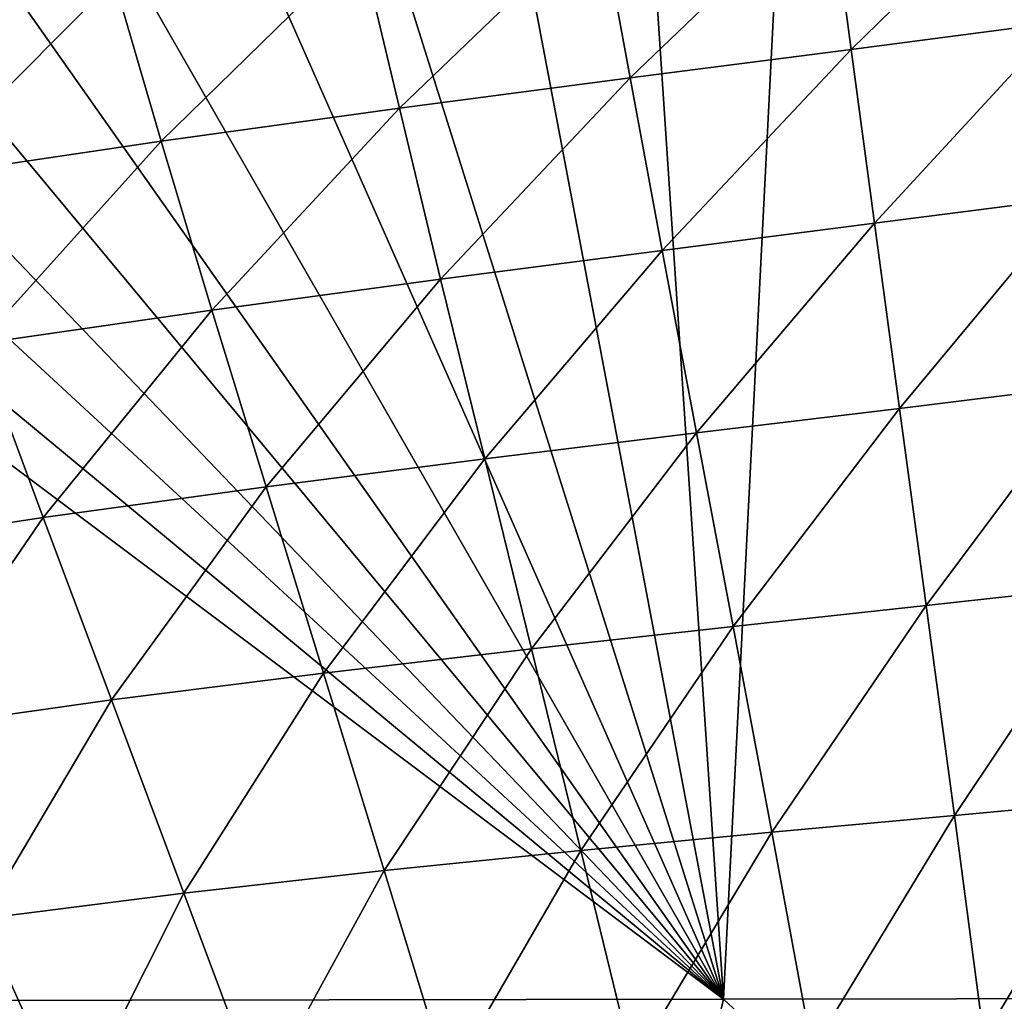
# Model space of a CAD drawing. Header units: metres. Extents: x -104 to 104, y -68 to 90.
# Tile 34 of 256: x -89.51 to -86.58, y 61.4 to 64.32. Entities that reach past the tile are written whole.
import ezdxf

# ---------------------------------------------------------------- set-up
doc = ezdxf.new("R2010")
doc.units = ezdxf.units.M
doc.layers.add('solid_FIT-BATH-153_SW0002', color=7, linetype='CONTINUOUS')

msp = doc.modelspace()

# ---------------------------------------------------------------- linework, layer by layer
at = {"layer": 'solid_FIT-BATH-153_SW0002'}
for points in [[(-87.794945, 67.090759, 16.368109), (-88.491005, 67.083565, 16.372898), (-87.416382, 61.410892, 16.429518)], [(-87.12825, 67.095657, 16.363617), (-87.794945, 67.090759, 16.368109), (-87.416382, 61.410892, 16.429518)], [(-87.12825, 67.095657, 16.363617), (-87.416382, 61.410892, 16.429518), (-79.796638, 61.421616, 16.370804)], [(-86.495682, 67.099045, 16.359432), (-87.12825, 67.095657, 16.363617), (-79.796638, 61.421616, 16.370804)], [(-89.197113, 67.070999, 16.377899), (-89.912704, 67.051979, 16.383133), (-87.416382, 61.410892, 16.429518)], [(-88.491005, 67.083565, 16.372898), (-89.197113, 67.070999, 16.377899), (-87.416382, 61.410892, 16.429518)], [(-89.912704, 67.051979, 16.383133), (-90.640015, 67.027451, 16.388609), (-87.416382, 61.410892, 16.429518)], [(-90.640015, 67.027451, 16.388609), (-91.349533, 66.996109, 16.394138), (-87.416382, 61.410892, 16.429518)], [(-91.349533, 66.996109, 16.394138), (-92.025299, 66.957542, 16.399611), (-87.416382, 61.410892, 16.429518)], [(-92.025299, 66.957542, 16.399611), (-92.67881, 66.912155, 16.405096), (-87.416382, 61.410892, 16.429518)], [(-92.67881, 66.912155, 16.405096), (-93.309914, 66.858833, 16.41061), (-87.416382, 61.410892, 16.429518)], [(-93.309914, 66.858833, 16.41061), (-93.918266, 66.797089, 16.416153), (-87.416382, 61.410892, 16.429518)], [(-93.918266, 66.797089, 16.416153), (-94.504074, 66.727371, 16.421719), (-87.416382, 61.410892, 16.429518)], [(-94.504074, 66.727371, 16.421719), (-95.036125, 61.398125, 16.499413), (-87.416382, 61.410892, 16.429518)], [(-87.036942, 64.233521, -18.501728), (-87.101715, 64.717545, -18.151209), (-86.459023, 64.797302, -18.137436)], [(-86.41729, 64.313904, -18.495241), (-87.036942, 64.233521, -18.501728), (-86.459023, 64.797302, -18.137436)], [(-87.693687, 64.148911, -18.503963), (-87.782715, 64.632614, -18.159929), (-87.101715, 64.717545, -18.151209)], [(-87.036942, 64.233521, -18.501728), (-87.693687, 64.148911, -18.503963), (-87.101715, 64.717545, -18.151209)], [(-88.37944, 64.058685, -18.502298), (-88.493782, 64.540924, -18.163811), (-87.782715, 64.632614, -18.159929)], [(-87.693687, 64.148911, -18.503963), (-88.37944, 64.058685, -18.502298), (-87.782715, 64.632614, -18.159929)], [(-89.086914, 63.961002, -18.496992), (-89.227432, 64.440544, -18.163074), (-88.493782, 64.540924, -18.163811)], [(-88.37944, 64.058685, -18.502298), (-89.086914, 63.961002, -18.496992), (-88.493782, 64.540924, -18.163811)], [(-89.809128, 63.853867, -18.488266), (-89.976501, 64.329414, -18.157949), (-89.227432, 64.440544, -18.163074)], [(-89.086914, 63.961002, -18.496992), (-89.809128, 63.853867, -18.488266), (-89.227432, 64.440544, -18.163074)], [(-86.967354, 63.716564, -18.803265), (-87.036942, 64.233521, -18.501728), (-86.41729, 64.313904, -18.495241)], [(-86.372375, 63.793648, -18.804533), (-86.967354, 63.716564, -18.803265), (-86.41729, 64.313904, -18.495241)], [(-87.598145, 63.635937, -18.798641), (-87.693687, 64.148911, -18.503963), (-87.036942, 64.233521, -18.501728)], [(-86.967354, 63.716564, -18.803265), (-87.598145, 63.635937, -18.798641), (-87.036942, 64.233521, -18.501728)], [(-88.256813, 63.550495, -18.791138), (-88.37944, 64.058685, -18.502298), (-87.693687, 64.148911, -18.503963)], [(-87.598145, 63.635937, -18.798641), (-88.256813, 63.550495, -18.791138), (-87.693687, 64.148911, -18.503963)], [(-88.936279, 63.458485, -18.781036), (-89.086914, 63.961002, -18.496992), (-88.37944, 64.058685, -18.502298)], [(-88.256813, 63.550495, -18.791138), (-88.936279, 63.458485, -18.781036), (-88.37944, 64.058685, -18.502298)], [(-89.62973, 63.35796, -18.768553), (-89.809128, 63.853867, -18.488266), (-89.086914, 63.961002, -18.496992)], [(-88.936279, 63.458485, -18.781036), (-89.62973, 63.35796, -18.768553), (-89.086914, 63.961002, -18.496992)], [(-86.892982, 63.166584, -19.061172), (-86.967354, 63.716564, -18.803265), (-86.372375, 63.793648, -18.804533)], [(-86.324318, 63.236301, -19.069912), (-86.892982, 63.166584, -19.061172), (-86.372375, 63.793648, -18.804533)], [(-87.496132, 63.0937, -19.049946), (-87.598145, 63.635937, -18.798641), (-86.967354, 63.716564, -18.803265)], [(-86.892982, 63.166584, -19.061172), (-87.496132, 63.0937, -19.049946), (-86.967354, 63.716564, -18.803265)], [(-88.125969, 63.016449, -19.036804), (-88.256813, 63.550495, -18.791138), (-87.598145, 63.635937, -18.798641)], [(-87.496132, 63.0937, -19.049946), (-88.125969, 63.016449, -19.036804), (-87.598145, 63.635937, -18.798641)], [(-88.775558, 62.933125, -19.022045), (-88.936279, 63.458485, -18.781036), (-88.256813, 63.550495, -18.791138)], [(-88.125969, 63.016449, -19.036804), (-88.775558, 62.933125, -19.022045), (-88.256813, 63.550495, -18.791138)], [(-89.438301, 62.841839, -19.005884), (-89.62973, 63.35796, -18.768553), (-88.936279, 63.458485, -18.781036)], [(-88.775558, 62.933125, -19.022045), (-89.438301, 62.841839, -19.005884), (-88.936279, 63.458485, -18.781036)], [(-89.438301, 62.841839, -19.005884), (-90.107597, 62.740711, -18.988525), (-89.62973, 63.35796, -18.768553)], [(-86.813919, 62.58094, -19.281059), (-86.892982, 63.166584, -19.061172), (-86.324318, 63.236301, -19.069912)], [(-86.273155, 62.640255, -19.296165), (-86.813919, 62.58094, -19.281059), (-86.324318, 63.236301, -19.069912)], [(-87.387756, 62.518639, -19.264145), (-87.496132, 63.0937, -19.049946), (-86.892982, 63.166584, -19.061172)], [(-86.813919, 62.58094, -19.281059), (-87.387756, 62.518639, -19.264145), (-86.892982, 63.166584, -19.061172)], [(-87.986961, 62.452183, -19.246059), (-88.125969, 63.016449, -19.036804), (-87.496132, 63.0937, -19.049946)], [(-87.387756, 62.518639, -19.264145), (-87.986961, 62.452183, -19.246059), (-87.496132, 63.0937, -19.049946)], [(-88.60479, 62.379917, -19.227135), (-88.775558, 62.933125, -19.022045), (-88.125969, 63.016449, -19.036804)], [(-87.986961, 62.452183, -19.246059), (-88.60479, 62.379917, -19.227135), (-88.125969, 63.016449, -19.036804)], [(-89.234848, 62.300003, -19.20759), (-89.438301, 62.841839, -19.005884), (-88.775558, 62.933125, -19.022045)], [(-88.60479, 62.379917, -19.227135), (-89.234848, 62.300003, -19.20759), (-88.775558, 62.933125, -19.022045)], [(-89.87072, 62.210613, -19.187643), (-90.107597, 62.740711, -18.988525), (-89.438301, 62.841839, -19.005884)], [(-89.234848, 62.300003, -19.20759), (-89.87072, 62.210613, -19.187643), (-89.438301, 62.841839, -19.005884)], [(-86.730293, 61.957123, -19.468054), (-86.813919, 62.58094, -19.281059), (-86.273155, 62.640255, -19.296165)], [(-86.219002, 62.004372, -19.487766), (-86.730293, 61.957123, -19.468054), (-86.273155, 62.640255, -19.296165)], [(-87.273155, 61.907005, -19.446896), (-87.387756, 62.518639, -19.264145), (-86.813919, 62.58094, -19.281059)], [(-86.730293, 61.957123, -19.468054), (-87.273155, 61.907005, -19.446896), (-86.813919, 62.58094, -19.281059)], [(-87.839966, 61.852898, -19.424982), (-87.986961, 62.452183, -19.246059), (-87.387756, 62.518639, -19.264145)], [(-87.273155, 61.907005, -19.446896), (-87.839966, 61.852898, -19.424982), (-87.387756, 62.518639, -19.264145)], [(-88.424164, 61.793194, -19.402681), (-88.60479, 62.379917, -19.227135), (-87.986961, 62.452183, -19.246059)], [(-87.839966, 61.852898, -19.424982), (-88.424164, 61.793194, -19.402681), (-87.986961, 62.452183, -19.246059)], [(-89.019539, 61.726116, -19.380249), (-89.234848, 62.300003, -19.20759), (-88.60479, 62.379917, -19.227135)], [(-88.424164, 61.793194, -19.402681), (-89.019539, 61.726116, -19.380249), (-88.60479, 62.379917, -19.227135)], [(-89.619896, 61.649891, -19.357939), (-89.87072, 62.210613, -19.187643), (-89.234848, 62.300003, -19.20759)], [(-89.019539, 61.726116, -19.380249), (-89.619896, 61.649891, -19.357939), (-89.234848, 62.300003, -19.20759)], [(-86.64241, 61.296078, -19.625866), (-86.730293, 61.957123, -19.468054), (-86.219002, 62.004372, -19.487766)], [(-86.162064, 61.33017, -19.64823), (-86.64241, 61.296078, -19.625866), (-86.219002, 62.004372, -19.487766)], [(-87.15274, 61.259235, -19.602127), (-87.273155, 61.907005, -19.446896), (-86.730293, 61.957123, -19.468054)], [(-86.64241, 61.296078, -19.625866), (-87.15274, 61.259235, -19.602127), (-86.730293, 61.957123, -19.468054)], [(-87.685486, 61.218575, -19.577711), (-87.839966, 61.852898, -19.424982), (-87.273155, 61.907005, -19.446896)], [(-87.15274, 61.259235, -19.602127), (-87.685486, 61.218575, -19.577711), (-87.273155, 61.907005, -19.446896)], [(-88.234245, 61.17255, -19.553032), (-88.424164, 61.793194, -19.402681), (-87.839966, 61.852898, -19.424982)], [(-87.685486, 61.218575, -19.577711), (-88.234245, 61.17255, -19.553032), (-87.839966, 61.852898, -19.424982)], [(-88.793037, 61.119446, -19.528397), (-89.019539, 61.726116, -19.380249), (-88.424164, 61.793194, -19.402681)], [(-88.234245, 61.17255, -19.553032), (-88.793037, 61.119446, -19.528397), (-88.424164, 61.793194, -19.402681)], [(-89.355858, 61.057541, -19.504114), (-89.619896, 61.649891, -19.357939), (-89.019539, 61.726116, -19.380249)], [(-88.793037, 61.119446, -19.528397), (-89.355858, 61.057541, -19.504114), (-89.019539, 61.726116, -19.380249)], [(-89.355858, 61.057541, -19.504114), (-89.91684, 60.9851, -19.480474), (-89.619896, 61.649891, -19.357939)], [(-79.796638, 61.421616, 16.370804), (-87.416382, 61.410892, 16.429518), (-81.396019, 55.800949, 16.428228)], [(-87.416382, 61.410892, 16.429518), (-95.036125, 61.398125, 16.499413), (-88.729286, 55.796627, 16.497969)], [(-87.416382, 61.410892, 16.429518), (-88.729286, 55.796627, 16.497969), (-81.396019, 55.800949, 16.428228)]]:
    msp.add_3dface(points, dxfattribs=at)

doc.saveas('drawing.dxf')
